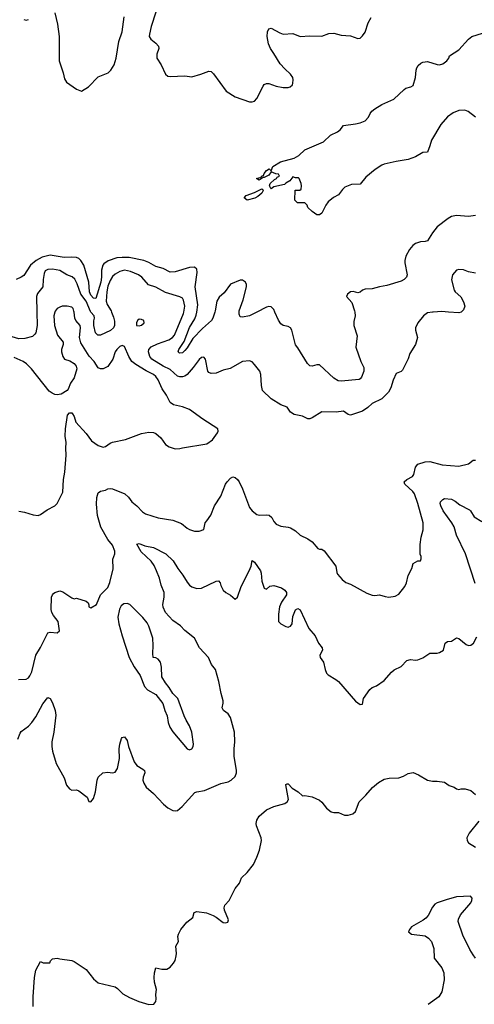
# Model space of a CAD drawing. Header units: inches. Extents: x 1473912 to 1647258, y 640388 to 773423.
# Tile 135 of 256: x 1541377 to 1545159, y 694247 to 702431. Entities that reach past the tile are written whole.
import ezdxf

# ---------------------------------------------------------------- set-up
doc = ezdxf.new("R2010")
doc.units = ezdxf.units.IN
doc.header["$MEASUREMENT"] = 0
doc.layers.add('B5649', color=7, linetype='Continuous')
doc.layers.add('B5740', color=7, linetype='Continuous')

msp = doc.modelspace()

# ---------------------------------------------------------------- linework, layer by layer
at = {"layer": 'B5649', "color": 5}
for points, elevation in [([(1541520.6, 700000), (1541523.6, 699890), (1541511.5, 699828.5), (1541504.2, 699815.8), (1541482.1, 699797.9), (1541419.7, 699780.3), (1541370, 699778.7), (1541314.6, 699794.6), (1541203.7, 699843.7), (1541165, 699865), (1541119.8, 699899.8), (1541097.3, 699930), (1541071, 699991), (1541046.7, 700000)], 740), ([(1541670.6, 700000), (1541661.8, 699970), (1541665.1, 699890), (1541691, 699810), (1541739.5, 699750), (1541738.7, 699730), (1541723.7, 699690), (1541723.7, 699670), (1541735.5, 699630), (1541751, 699610), (1541795.3, 699595.3), (1541830, 699574), (1541847.3, 699550), (1541852.2, 699530), (1541830, 699455.3), (1541798.8, 699410), (1541779.9, 699360.1), (1541771, 699350), (1541721.4, 699318.6), (1541690, 699311.6), (1541670, 699316), (1541646.1, 699326.1), (1541622.9, 699342.9), (1541475.4, 699530), (1541434.8, 699570), (1541404.4, 699590), (1541330, 699622.6)], 760), ([(1541370, 698346.8), (1541417.5, 698337.5), (1541490, 698314.8), (1541530, 698311), (1541550, 698318.8), (1541604.1, 698355.9), (1541670, 698390.8), (1541689.5, 698410.5), (1541735.5, 698504.5), (1541740.9, 698610), (1541751.1, 698670), (1541764.8, 698810), (1541759.7, 698870), (1541763.3, 698916.7), (1541756.4, 698970), (1541758, 699030), (1541775.5, 699144.5), (1541790, 699162.8), (1541810, 699162.8), (1541816.1, 699156.1), (1541830, 699131.3), (1541845.1, 699085.1), (1541930.3, 698990.3), (1541973.4, 698930), (1542030, 698890.5), (1542070, 698878.4), (1542090, 698883.8), (1542129.7, 698910.3), (1542150, 698918), (1542257.5, 698942.5), (1542390, 698990.6), (1542450, 699002), (1542490, 698998.8), (1542510, 698990.7), (1542550, 698954), (1542590, 698900.7), (1542621.4, 698881.4), (1542670, 698864.4), (1542710, 698866), (1542730, 698872.7), (1542934.5, 698905.5), (1542980.1, 698939.9), (1543023.7, 698996.3), (1543029.2, 699010), (1543026, 699030), (1542899.3, 699110), (1542790, 699189.6), (1542730, 699211.8), (1542655.3, 699230), (1542628.2, 699248.2), (1542597.6, 699310), (1542563, 699363), (1542530, 699437), (1542510, 699466), (1542490, 699482.3), (1542430, 699512.2), (1542343.9, 699563.9), (1542309.9, 699589.9), (1542283.5, 699630), (1542250, 699714), (1542230, 699722), (1542210, 699713.3), (1542184.4, 699690), (1542170.2, 699669.8), (1542151.6, 699610), (1542110, 699547), (1542070, 699527.8), (1542050, 699529.7), (1542030, 699538.4), (1541995.4, 699590), (1541955.4, 699635.4), (1541884.5, 699744.5), (1541874.6, 699790), (1541883.1, 699870), (1541878.7, 699890), (1541845.1, 699930), (1541834.5, 699950), (1541828.7, 700000)], 760), ([(1542140.5, 700000), (1542157.4, 699957.4), (1542166, 699926), (1542165.1, 699890), (1542156.8, 699870), (1542132.9, 699847.1), (1542050, 699808), (1542028.3, 699808.3), (1542008.7, 699828.7), (1541994, 699890), (1541993.6, 699926.4), (1542000.3, 699950), (1541995.8, 699970), (1541969.6, 700000)], 740), ([(1544815.9, 700000), (1544810, 699999.7), (1544770, 699995.1), (1544736.3, 699970), (1544687.7, 699910), (1544670.6, 699870), (1544670.6, 699850), (1544684.9, 699790), (1544668.4, 699730), (1544623.4, 699656.6), (1544607.6, 699612.4), (1544560.9, 699519.1), (1544550, 699507), (1544510, 699488.7), (1544484, 699436), (1544465.5, 699370), (1544444.1, 699335.9), (1544390, 699279), (1544310, 699241.2), (1544272.8, 699207.2), (1544230, 699176.4), (1544130, 699142.4), (1544108.2, 699148.2), (1544070, 699177), (1544010, 699169.5), (1543890, 699172.3), (1543810, 699120.7), (1543790, 699114), (1543774.2, 699114.2), (1543730, 699134.5), (1543659, 699150), (1543629.2, 699170), (1543602, 699210), (1543550, 699229.6), (1543470, 699278.4), (1543398, 699350), (1543387.6, 699390), (1543382.8, 699482.8), (1543374.7, 699510), (1543330, 699566), (1543310, 699586), (1543290, 699595.1), (1543230, 699589.3), (1543128.7, 699531.3), (1543070, 699517.6), (1543010, 699491.6), (1542970, 699489.6), (1542950, 699499.3), (1542942, 699510), (1542923.7, 699610), (1542910, 699626), (1542890, 699622.9), (1542870, 699605.1), (1542820.7, 699539.3), (1542770, 699483.1), (1542750, 699468.8), (1542730, 699462.2), (1542710, 699461.8), (1542690, 699468.7), (1542630, 699522), (1542570, 699551.1), (1542474.9, 699610), (1542459.9, 699630), (1542449.2, 699670.8), (1542451.3, 699690), (1542470, 699712.6), (1542522.6, 699737.4), (1542618.5, 699770), (1542648.9, 699790), (1542666, 699810), (1542739.8, 699990), (1542741.5, 700000)], 740), ([(1542999.6, 700000), (1542984.2, 699950), (1542972.7, 699930), (1542897, 699863), (1542817.9, 699782.1), (1542770, 699704.5), (1542750, 699680.4), (1542730, 699663.1), (1542710, 699658.7), (1542702.5, 699662.5), (1542696.2, 699670), (1542701, 699690), (1542743.8, 699756.2), (1542790, 699873.4), (1542835.2, 699944.8), (1542845.9, 699974.1), (1542849.8, 700000)], 720), ([(1543348.6, 700000), (1543290, 699969.8), (1543230, 699958.3), (1543210, 699962), (1543202.5, 699982.5), (1543203.3, 700000)], 720), ([(1544164.2, 700000), (1544167.3, 699970), (1544156.8, 699923.2), (1544156.5, 699890), (1544184.2, 699804.2), (1544174, 699710), (1544213.5, 699590), (1544239.2, 699539.2), (1544241, 699510), (1544220.5, 699459.5), (1544210, 699445.3), (1544199.7, 699440.3), (1544050, 699425.6), (1544026.6, 699430), (1543990, 699452.6), (1543870, 699561.3), (1543850, 699562.4), (1543810, 699551.8), (1543790, 699555.1), (1543770, 699574.5), (1543690, 699704), (1543670, 699728.7), (1543640.9, 699850), (1543630, 699869), (1543610, 699879.3), (1543570, 699888.7), (1543550, 699902), (1543530, 699934), (1543499.6, 700000)], 720), ([(1545050.2, 700000), (1545050, 699999.8), (1545030, 699993.1), (1544942.9, 700000)], 740), ([(1541367.9, 696947.9), (1541430, 696950.7), (1541450, 696961), (1541462.5, 696977.5), (1541478, 697010), (1541512, 697150), (1541550, 697214), (1541610, 697336), (1541630, 697341), (1541690, 697334), (1541709.2, 697350), (1541695.6, 697430), (1541657.7, 697477.7), (1541644.4, 697504.4), (1541638.9, 697530), (1541642.4, 697630), (1541649.7, 697650.3), (1541659.3, 697660.7), (1541670, 697670.6), (1541710, 697682.8), (1541734.4, 697674.4), (1541810, 697624.7), (1541830, 697618), (1541850, 697622), (1541930, 697598), (1541945.4, 697585.4), (1541952, 697568), (1541952, 697552), (1541970, 697542), (1542015.3, 697570), (1542048.7, 697650), (1542108.9, 697711.1), (1542125.6, 697754.4), (1542154.1, 697865.9), (1542151.9, 697948.1), (1542169.5, 697990), (1542167.7, 698012.3), (1542150, 698062.9), (1542110.7, 698110.7), (1542052.8, 698212.8), (1542024.6, 698310), (1542015.3, 698404.7), (1542020, 698460), (1542030, 698498), (1542050, 698513), (1542090, 698519.5), (1542110, 698532), (1542130, 698535.2), (1542150, 698532.3), (1542250.2, 698490.2), (1542281.8, 698461.8), (1542310, 698423.7), (1542350.5, 698390), (1542399.3, 698339.3), (1542423.4, 698323.4), (1542530, 698290.3), (1542651.3, 698270), (1542723, 698243), (1542770, 698204.9), (1542790, 698194.8), (1542830, 698180.7), (1542870, 698178.8), (1542910, 698194), (1542919, 698250), (1542935.1, 698264.9), (1542966.4, 698313.6), (1542998.7, 698390), (1543050.7, 698470), (1543089.8, 698570), (1543102.3, 698590), (1543130, 698620.4), (1543150, 698630.6), (1543170, 698625.5), (1543190, 698608), (1543202, 698590), (1543230, 698530.7), (1543290, 698377.3), (1543310, 698348.2), (1543350, 698319.3), (1543370, 698312.7), (1543430, 698316.4), (1543452.1, 698312.1), (1543473.5, 698293.5), (1543490, 698261), (1543510, 698238.8), (1543550, 698221), (1543610, 698213.4), (1543630, 698206.8), (1543670, 698182.8), (1543710, 698147.3), (1543774.6, 698114.6), (1543810.8, 698090), (1543856.9, 698036.9), (1543871, 698031), (1543890, 698030.8), (1543910, 698016), (1544007.7, 697890), (1544015.9, 697835.9), (1544022, 697822), (1544058.5, 697778.5), (1544090, 697753), (1544130, 697740.4), (1544265.7, 697665.7), (1544310, 697648.2), (1544330, 697644.9), (1544370, 697650.6), (1544416, 697636), (1544447.9, 697632.1), (1544499.5, 697640.5), (1544530, 697654.8), (1544579.8, 697720.2), (1544594.3, 697750), (1544610, 697812), (1544638, 697870), (1544650, 697912), (1544690, 697934), (1544710, 697934), (1544718, 697950), (1544718, 697970), (1544708.7, 697988.7), (1544709.3, 698070), (1544716, 698130), (1544734.5, 698190), (1544734.5, 698250), (1544689.8, 698410), (1544662, 698490), (1544646.6, 698510), (1544579.7, 698570), (1544575.1, 698590), (1544597, 698610), (1544645.2, 698634.8), (1544654.7, 698650), (1544670, 698711.3), (1544690, 698736), (1544750, 698754.8), (1544790, 698757.3), (1544890.4, 698730.4), (1545030, 698719.1), (1545110, 698738), (1545148, 698770), (1545170, 698770.7)], 740), ([(1545165.4, 697745.4), (1545086, 697990), (1545010, 698146), (1544990, 698214.7), (1544971.3, 698250), (1544899.4, 698350), (1544879.3, 698390), (1544874.3, 698410), (1544877.1, 698422.9), (1544896, 698444), (1544910, 698450.3), (1544970, 698444.4), (1544998.4, 698430), (1545037.4, 698397.4), (1545118.1, 698358.1), (1545128.5, 698348.5), (1545158.8, 698298.8), (1545221.3, 698261.3)], 720), ([(1541360.7, 696450), (1541379.9, 696500.1), (1541390, 696513.6), (1541450, 696558.6), (1541477.4, 696590), (1541510, 696637.7), (1541570, 696745.2), (1541610, 696797.1), (1541630, 696787.7), (1541650, 696754), (1541671.7, 696690), (1541677.7, 696650), (1541662.2, 696510), (1541644.2, 696430), (1541644.2, 696390), (1541650.3, 696350), (1541680.4, 696250), (1541747.7, 696130), (1541765.5, 696070), (1541790, 696037.3), (1541810, 696028.4), (1541850, 696028.5), (1541870, 696022.4), (1541937.3, 695970), (1541952, 695932), (1541970, 695931.3), (1541990, 695958), (1542007.1, 696012.9), (1542021.6, 696110), (1542030, 696134.8), (1542067.6, 696172.4), (1542110, 696175.5), (1542150, 696170.6), (1542170, 696177.3), (1542190, 696206), (1542208.5, 696291.5), (1542205.4, 696370), (1542211.3, 696408.7), (1542224.1, 696455.9), (1542230, 696464.7), (1542250, 696471.3), (1542270, 696441), (1542282.2, 696390), (1542330, 696263.1), (1542352.6, 696232.6), (1542402.5, 696202.5), (1542414.8, 696190), (1542417.3, 696170), (1542404.9, 696135.1), (1542402.6, 696110), (1542410, 696085.5), (1542430, 696052.7), (1542490, 695999.3), (1542574, 695910), (1542610, 695880.3), (1542650, 695858), (1542670, 695854.3), (1542690, 695858.5), (1542728.6, 695890), (1542833.3, 696006.7), (1542850, 696014), (1542914.8, 696025.2), (1543050, 696081.3), (1543110, 696096.5), (1543137.4, 696110), (1543170, 696141.3), (1543179.3, 696170), (1543179.8, 696190), (1543161.3, 696310), (1543160.5, 696370), (1543167.6, 696430), (1543163.5, 696510), (1543131.9, 696630), (1543110, 696660.4), (1543073, 696690), (1543062.3, 696710), (1543069.8, 696750), (1543068.8, 696770), (1543051.7, 696830), (1543034.2, 696930), (1543007.1, 697030), (1542972.2, 697072.2), (1542948, 697130), (1542871.5, 697210), (1542830, 697290.9), (1542750, 697354.2), (1542713.8, 697393.8), (1542650, 697438.4), (1542590, 697503.1), (1542571.1, 697548.9), (1542569, 697570), (1542577.7, 697630), (1542577.7, 697670), (1542554, 697730), (1542541, 697790), (1542515.8, 697850), (1542494.6, 697894.6), (1542470.6, 697930.6), (1542388.3, 698008.3), (1542350, 698071), (1542370, 698076), (1542418.5, 698058.5), (1542490, 698044.4), (1542592.3, 697992.3), (1542653.3, 697933.3), (1542692.9, 697870), (1542734.9, 697814.9), (1542770, 697754.6), (1542790, 697731.6), (1542810, 697717.3), (1542850, 697702.6), (1542890, 697706.4), (1543010, 697764), (1543030, 697766), (1543046, 697750), (1543051.3, 697728.7), (1543070.7, 697690), (1543090.8, 697670), (1543130, 697648.2), (1543170, 697614.8), (1543190, 697630.8), (1543219.5, 697720.5), (1543287.2, 697850), (1543301.2, 697890), (1543310, 697934.8), (1543330, 697923), (1543379.7, 697850), (1543385.6, 697830), (1543390, 697764.7), (1543410, 697704.7), (1543430, 697698), (1543457.5, 697722.5), (1543490, 697728), (1543554, 697710), (1543582, 697690), (1543596.3, 697670), (1543597.3, 697650), (1543554, 697590), (1543539.6, 697550), (1543530.4, 697490), (1543531.3, 697430), (1543550.7, 697410.7), (1543590, 697386.8), (1543610, 697381), (1543616.5, 697383.5), (1543630, 697391), (1543642.7, 697410), (1543649.5, 697470), (1543670, 697524.7), (1543690, 697536), (1543710, 697524.7), (1543783.6, 697370), (1543834.4, 697310), (1543862.4, 697250), (1543893.4, 697210), (1543896.3, 697190), (1543874, 697150), (1543877.3, 697130), (1543903, 697090), (1543917.1, 697030), (1543930, 696998.8), (1543944.4, 696984.4), (1544007.2, 696947.2), (1544029.3, 696929.3), (1544170, 696766), (1544210, 696738), (1544230, 696742), (1544238, 696790), (1544290, 696862.8), (1544310, 696881), (1544344.8, 696895.2), (1544410, 696939.5), (1544471.1, 697008.9), (1544493.4, 697026.6), (1544550, 697054), (1544596.3, 697103.7), (1544627.5, 697112.5), (1544670, 697108), (1544690, 697110.6), (1544730, 697128), (1544790, 697164.9), (1544850, 697164.9), (1544868, 697170), (1544902, 697190), (1544915.3, 697250), (1544936.5, 697263.5), (1544970, 697266.8), (1545010, 697294), (1545030, 697287.3), (1545090, 697238), (1545110, 697230.7), (1545130, 697231), (1545151.9, 697248.1), (1545179.3, 697300.7)], 720), ([(1541489.4, 694230), (1541488, 694310), (1541499.7, 694470), (1541510, 694531), (1541550, 694602), (1541572.7, 694592.7), (1541627.3, 694592.7), (1541634, 694610), (1541650, 694626), (1541690, 694632), (1541710, 694624.7), (1541810, 694610.7), (1541830, 694603), (1541930, 694537.6), (1541990, 694460.4), (1542030, 694426.7), (1542170, 694391.6), (1542190, 694378.7), (1542235.2, 694335.2), (1542290, 694304.6), (1542369.2, 694270.8), (1542450, 694245.5), (1542491.7, 694248.3), (1542509.2, 694270), (1542512.1, 694292.1), (1542509.4, 694330), (1542515.1, 694370), (1542499.5, 694430), (1542495.1, 694470), (1542498, 694510), (1542509, 694551), (1542559.8, 694539.8), (1542600.2, 694539.8), (1542630, 694554.8), (1542657.6, 694590), (1542670, 694611), (1542679.6, 694650), (1542682.7, 694670), (1542677.2, 694730), (1542697.2, 694770), (1542693.2, 694810), (1542697.2, 694830), (1542717.2, 694870), (1542766, 694930), (1542818, 694970), (1542829.7, 695010.3), (1542850, 695018.4), (1542930, 695006.4), (1542986, 694986), (1543011.8, 694971.8), (1543070, 694927.7), (1543090, 694924), (1543109, 694931), (1543113.2, 694950), (1543081.2, 695030), (1543079, 695050), (1543084, 695070), (1543119, 695110), (1543169.5, 695210.5), (1543206.3, 695253.7), (1543222.7, 695297.3), (1543270, 695342.8), (1543322.9, 695410), (1543351, 695469), (1543370.7, 695529.3), (1543387.8, 695610), (1543387, 695630), (1543345.6, 695730), (1543344.3, 695750), (1543350, 695777), (1543370, 695811), (1543430, 695862.3), (1543490.2, 695890.2), (1543583.9, 695916.1), (1543602, 695930), (1543612.3, 695950), (1543589.7, 696070.3), (1543590, 696074), (1543601.2, 696078.8), (1543610, 696078.8), (1543643.6, 696043.6), (1543693.8, 696013.8), (1543730, 695979.1), (1543750, 695981.6), (1543810, 695971.6), (1543870, 695942.6), (1543890, 695926.4), (1543930, 695876.4), (1543967.8, 695847.8), (1543990, 695842), (1544030, 695840.3), (1544080.2, 695820.2), (1544110, 695818), (1544149.4, 695830), (1544169.6, 695850), (1544200.9, 695930), (1544255.8, 695984.2), (1544311.5, 696050), (1544362.4, 696090), (1544410, 696117.3), (1544450, 696126), (1544530, 696130.7), (1544570, 696144), (1544610, 696164.9), (1544650, 696172.7), (1544694.8, 696154.8), (1544770, 696110.6), (1544810, 696102), (1544850, 696103), (1544910, 696092.7), (1544950, 696066), (1544990, 696051), (1545010, 696038), (1545030, 696032), (1545050, 696038), (1545083.1, 696036.9), (1545130, 696024.7), (1545170, 695991)], 680), ([(1545196.3, 695770), (1545114.9, 695670), (1545096.3, 695630), (1545098.8, 695610), (1545110.5, 695590.5), (1545170, 695553.4)], 680), ([(1545170, 694629.6), (1545150, 694657.6), (1545122.4, 694702.4), (1545062.9, 694822.9), (1545024.9, 694935.1), (1545026, 694954), (1545042.8, 694990), (1545128.6, 695090), (1545138.2, 695110), (1545140.5, 695130), (1545126.2, 695146.2), (1545010, 695139.6), (1544924, 695116), (1544850, 695090.5), (1544830, 695079.4), (1544810, 695054.8), (1544774.5, 694985.5), (1544756.2, 694963.8), (1544734.1, 694945.9), (1544637.6, 694890), (1544618.6, 694870), (1544610.3, 694850), (1544637.3, 694830), (1544750, 694816.5), (1544778.4, 694798.4), (1544803.9, 694770), (1544821.5, 694710), (1544825.8, 694630), (1544888.4, 694550), (1544905.8, 694510), (1544909.1, 694450.9), (1544889.3, 694350), (1544862.6, 694310), (1544775.5, 694244.5)], 680)]:
    msp.add_lwpolyline(points, dxfattribs=dict(at, elevation=elevation))
for points, elevation in [([(1542370, 699941.2), (1542356, 699930), (1542348.3, 699911.7), (1542347.7, 699890), (1542370, 699884.9), (1542390, 699890.8), (1542413.2, 699910), (1542408.7, 699930), (1542390, 699939.3)], 760), ([(1542270, 697579), (1542243.5, 697576.5), (1542221.4, 697558.6), (1542207.5, 697532.5), (1542194.4, 697465.6), (1542203, 697410), (1542230.3, 697310), (1542288.7, 697128.7), (1542330, 697051), (1542379.9, 696979.9), (1542414.8, 696890), (1542441.1, 696861.1), (1542510, 696821), (1542566.8, 696746.8), (1542584, 696690), (1542604.5, 696644.5), (1542610.7, 696590), (1542626.8, 696550), (1542650, 696511.3), (1542770, 696371.3), (1542790, 696362.8), (1542810, 696371.3), (1542819.3, 696390), (1542822.7, 696410), (1542809.3, 696510), (1542790, 696562), (1542760.9, 696610), (1542745.4, 696645.4), (1542692.3, 696790), (1542649.7, 696829.7), (1542620.9, 696880.9), (1542590, 696919), (1542558, 696970), (1542556, 697050), (1542548.7, 697090), (1542530, 697115.3), (1542510, 697128), (1542488, 697130), (1542483.2, 697163.2), (1542487.6, 697230), (1542485.1, 697290), (1542451.2, 697391.2), (1542436.9, 697416.9), (1542401.6, 697461.6), (1542294, 697570)], 740)]:
    msp.add_lwpolyline(points, close=True, dxfattribs=dict(at, elevation=elevation))
at = {"layer": 'B5740', "color": 5}
for points, elevation in [([(1541668.7, 702488.7), (1541692.5, 702392.5), (1541706.5, 702290), (1541705.3, 702090), (1541738, 701990), (1541750, 701938), (1541766, 701910), (1541850, 701853.4), (1541890, 701837.3), (1541950, 701873), (1542030, 701955.8), (1542113.6, 701990), (1542135.8, 702010), (1542164.2, 702055.8), (1542179.5, 702110), (1542201.3, 702250), (1542229.2, 702330), (1542244.8, 702455.2)], 720), ([(1542510, 702491.8), (1542470, 702372.7), (1542455.8, 702310), (1542454.9, 702290), (1542467.7, 702270), (1542510, 702236.3), (1542532.7, 702210), (1542534.9, 702190), (1542517.3, 702142.7), (1542516.4, 702110), (1542554.3, 702054.3), (1542590, 701978.8), (1542610, 701961.6), (1542630, 701957.6), (1542750, 701962.7), (1542810, 701957), (1542883.3, 701976.7), (1542950, 702002.8), (1542970, 701998.8), (1542990, 701981), (1543095.9, 701835.9), (1543170, 701790.7), (1543290, 701747.7), (1543310, 701747.7), (1543330, 701754.8), (1543350, 701774.8), (1543401.3, 701878.7), (1543410, 701890.8), (1543430, 701900.7), (1543450, 701899.1), (1543510, 701879.1), (1543570, 701867.7), (1543610, 701867.7), (1543626.8, 701873.2), (1543645.2, 701890), (1543650, 701902), (1543653.3, 701930), (1543649.6, 701950), (1543630, 701977.6), (1543581.6, 702021.6), (1543544.6, 702064.6), (1543492.4, 702150), (1543462, 702190), (1543446.6, 702230), (1543436.9, 702290), (1543438.4, 702330), (1543450, 702356), (1543470, 702360.7), (1543540.5, 702320.5), (1543570, 702310.4), (1543650, 702315.5), (1543711.5, 702291.5), (1543790, 702296.9), (1543890, 702293), (1543950, 702314.9), (1543990, 702319.6), (1544050, 702302.7), (1544130, 702296), (1544190, 702273), (1544210, 702277.3), (1544230, 702296.3), (1544250, 702326.8), (1544276.6, 702403.4), (1544301.6, 702450)], 720), ([(1541410, 702431.3), (1541430, 702426), (1541450, 702431)], 720), ([(1545170, 701619.3), (1545108.2, 701668.2), (1545079.8, 701679.8), (1545030, 701677.2), (1544982.2, 701657.8), (1544936.5, 701623.5), (1544880.1, 701559.9), (1544801.6, 701430), (1544790, 701382), (1544770, 701329.2), (1544730, 701325.6), (1544670, 701291.1), (1544610, 701268.3), (1544510, 701253.3), (1544410, 701229.8), (1544390, 701221), (1544334, 701186), (1544257.3, 701122.7), (1544210, 701062.9), (1544138.4, 701061.6), (1544081.2, 701038.8), (1544061, 701019), (1544030, 700976), (1543988.2, 700951.8), (1543944.1, 700915.9), (1543922.8, 700890), (1543890, 700822), (1543872, 700810), (1543849.4, 700809.4), (1543810, 700835.3), (1543775.3, 700870), (1543768, 700890), (1543750, 700908), (1543688.4, 700908.4), (1543666, 700930), (1543667.3, 701012.7), (1543707.3, 701012.7), (1543718, 701022), (1543722, 701050), (1543719, 701070), (1543702, 701110), (1543695.1, 701115.1), (1543670, 701116), (1543650, 701124), (1543624.7, 701090), (1543590, 701072.3), (1543578.8, 701061.2), (1543490, 701041.2), (1543470, 701025.2), (1543466.6, 701026.6), (1543454, 701050), (1543461.2, 701070), (1543497.5, 701102.5), (1543513.2, 701110), (1543519, 701121), (1543538, 701130), (1543530, 701146), (1543508.4, 701148.4), (1543470, 701166), (1543450, 701138), (1543410, 701118), (1543402, 701118), (1543370, 701098), (1543348, 701110), (1543378, 701118), (1543386, 701114), (1543388.7, 701130), (1543404, 701136), (1543410, 701152), (1543430, 701178), (1543450.9, 701190.9), (1543470, 701174), (1543484, 701210), (1543545.2, 701250), (1543659.8, 701280.2), (1543697.8, 701302.2), (1543750, 701350.2), (1543903.2, 701416.8), (1543961.3, 701470), (1544020.3, 701499.7), (1544043.5, 701516.5), (1544070, 701551), (1544170, 701564), (1544210, 701573), (1544249.6, 701590.4), (1544279.1, 701620.9), (1544291.2, 701650), (1544306.6, 701670), (1544331.3, 701690), (1544390, 701724.9), (1544490, 701768.7), (1544574, 701850), (1544590, 701861.1), (1544630, 701872.4), (1544650, 701884.9), (1544670.7, 701949.3), (1544675.6, 702010), (1544681.6, 702030), (1544691.8, 702050), (1544712.8, 702070), (1544730, 702078), (1544770, 702082.6), (1544850, 702057.1), (1544870, 702054.8), (1544897.1, 702062.9), (1544929.8, 702090), (1544946, 702110), (1544952.3, 702130), (1545030, 702179.7), (1545110, 702267.8), (1545137.8, 702290), (1545359.4, 702360.6)], 680), ([(1545170, 700802.9), (1545110, 700795.6), (1545010, 700802), (1544970, 700794), (1544941.8, 700778.2), (1544850, 700709.6), (1544810, 700659.6), (1544770, 700592.8), (1544750, 700586.2), (1544710, 700584.8), (1544670.2, 700569.8), (1544646.7, 700553.3), (1544619.3, 700520.7), (1544590, 700465.2), (1544580.8, 700430), (1544580.2, 700410), (1544599, 700310), (1544595.6, 700290), (1544575.8, 700270), (1544550, 700258), (1544430, 700221.1), (1544369.1, 700210.9), (1544310, 700193), (1544250, 700191.3), (1544230, 700182.9), (1544210, 700167), (1544190, 700161.6), (1544150, 700171), (1544130, 700167.8), (1544103.1, 700150), (1544096.4, 700130), (1544139.8, 700079.8), (1544163.2, 700010), (1544164.2, 700000)], 720), ([(1542849.8, 700000), (1542858.8, 700061.2), (1542837.5, 700210), (1542853.6, 700330), (1542850, 700358.4), (1542830, 700373.1), (1542790.9, 700370.9), (1542670, 700333.8), (1542630, 700333.2), (1542570, 700362.3), (1542510, 700380.5), (1542450, 700412.6), (1542410, 700428.4), (1542287.1, 700452.9), (1542230, 700455.2), (1542184.9, 700450), (1542113.5, 700426.5), (1542078, 700402), (1542069.2, 700390), (1542058.7, 700350), (1542058.7, 700290), (1542053.2, 700250), (1542010, 700112.6), (1541990, 700116.2), (1541970, 700139.8), (1541957.2, 700170), (1541952.7, 700250), (1541909.9, 700390), (1541886.6, 700430), (1541870, 700444.5), (1541850, 700453.3), (1541810, 700458.1), (1541746.3, 700453.7), (1541630, 700472.4), (1541564.2, 700455.8), (1541512.8, 700430), (1541466.7, 700390), (1541410, 700304.4), (1541390, 700289.7), (1541348.1, 700271.9)], 720), ([(1541969.6, 700000), (1541965.1, 700005.1), (1541931.2, 700090), (1541885.7, 700150), (1541856, 700236), (1541834.5, 700274.5), (1541812.5, 700292.5), (1541770, 700308.9), (1541710, 700346), (1541650, 700357.8), (1541610, 700355.3), (1541590, 700344.2), (1541579.8, 700320.2), (1541571.7, 700270), (1541569.1, 700210), (1541525.3, 700154.7), (1541517.1, 700130), (1541520.6, 700000)], 740), ([(1542741.5, 700000), (1542749.8, 700050), (1542740.9, 700100.9), (1542730, 700116.9), (1542710, 700128.4), (1542590, 700163.1), (1542510, 700206.2), (1542448.3, 700228.3), (1542392.6, 700290), (1542365.6, 700310), (1542297.9, 700337.9), (1542250, 700348), (1542210, 700337.7), (1542170, 700315.8), (1542150, 700295.1), (1542130, 700263.5), (1542110, 700216), (1542101.1, 700170), (1542096.8, 700090), (1542104.1, 700064.1), (1542136.5, 700010), (1542140.5, 700000)], 740), ([(1545170, 700323.7), (1545110, 700335.1), (1545070, 700352.7), (1545030, 700353.2), (1545010, 700348.7), (1544977.3, 700310), (1544968.5, 700268.5), (1544990, 700184), (1544998.4, 700170), (1545045.9, 700125.9), (1545070, 700084.9), (1545079.7, 700050), (1545070, 700019.7), (1545050.2, 700000)], 740), ([(1543203.3, 700000), (1543203.7, 700010), (1543237.3, 700102.7), (1543264.6, 700210), (1543263.8, 700230), (1543256, 700250), (1543230, 700265.7), (1543210, 700265.1), (1543130, 700231.3), (1543078.3, 700161.7), (1543035.9, 700124.1), (1543018, 700090), (1543002.6, 700010), (1542999.6, 700000)], 720), ([(1541828.7, 700000), (1541827.8, 700007.8), (1541820.9, 700030), (1541810, 700040.9), (1541770.6, 700049.4), (1541730.6, 700049.4), (1541710, 700042.7), (1541690, 700029.3), (1541672.7, 700007.3), (1541670.6, 700000)], 760), ([(1543499.6, 700000), (1543490, 700020.9), (1543470, 700043.6), (1543450, 700047.8), (1543430, 700042), (1543348.6, 700000)], 720), ([(1544942.9, 700000), (1544890, 700004.2), (1544815.9, 700000)], 740)]:
    msp.add_lwpolyline(points, dxfattribs=dict(at, elevation=elevation))
at = {"layer": 'B5740', "color": 5, "elevation": 680}
msp.add_lwpolyline([(1543270, 700929.6), (1543244, 700950), (1543261.2, 700970), (1543330, 700994.4), (1543390, 701026), (1543399.1, 701019.1), (1543402.8, 701010), (1543392.5, 700987.5), (1543358, 700962), (1543332.2, 700947.8)], close=True, dxfattribs=at)

doc.saveas('drawing.dxf')
